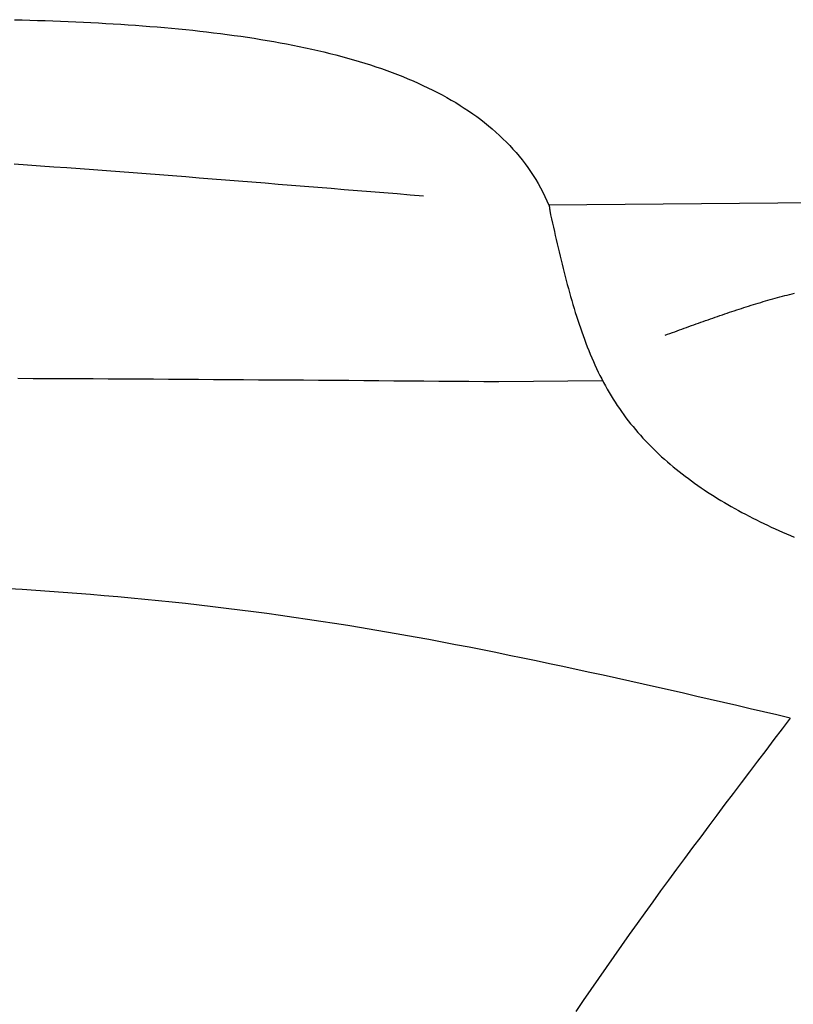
# Model space of a CAD drawing. Extents: x 715 to 7297, y -133 to 6110.
# Tile 30 of 93: x 2255 to 2524, y 5024 to 5365. Entities that reach past the tile are written whole.
import ezdxf

# ---------------------------------------------------------------- set-up
doc = ezdxf.new("R2010")
doc.units = 0
doc.layers.add('CAR', color=10, linetype='CONTINUOUS')

msp = doc.modelspace()

# ---------------------------------------------------------------- linework, layer by layer
at = {"layer": 'CAR'}
for p, q in [((2647.0608, 5302.9565), (2438.8344, 5300.9863)), ((2421.4277, 5239.7777), (2457.4267, 5240.1624))]:
    msp.add_line(p, q, dxfattribs=at)
for points in [[(2253.38, 5365.38, 0), (2256.07, 5365.31, 0), (2258.76, 5365.23, 0), (2261.43, 5365.15, 0), (2264.1, 5365.06, 0), (2266.76, 5364.97, 0), (2269.41, 5364.87, 0), (2272.05, 5364.76, 0), (2274.68, 5364.65, 0), (2277.3, 5364.52, 0), (2279.91, 5364.39, 0), (2282.51, 5364.26, 0), (2285.1, 5364.11, 0), (2287.68, 5363.96, 0), (2290.25, 5363.8, 0), (2292.81, 5363.63, 0), (2295.35, 5363.45, 0), (2297.88, 5363.26, 0), (2300.4, 5363.07, 0), (2302.91, 5362.86, 0), (2305.41, 5362.65, 0), (2307.89, 5362.42, 0), (2310.36, 5362.19, 0), (2312.81, 5361.94, 0), (2315.25, 5361.69, 0), (2317.68, 5361.43, 0), (2320.09, 5361.15, 0), (2322.49, 5360.86, 0), (2324.87, 5360.57, 0), (2327.24, 5360.26, 0), (2329.6, 5359.94, 0), (2331.93, 5359.61, 0), (2334.25, 5359.27, 0), (2336.56, 5358.91, 0), (2338.85, 5358.55, 0), (2341.12, 5358.17, 0), (2343.37, 5357.78, 0), (2345.61, 5357.37, 0), (2347.83, 5356.96, 0), (2350.03, 5356.53, 0), (2352.22, 5356.08, 0), (2354.38, 5355.63, 0), (2356.53, 5355.16, 0), (2358.66, 5354.67, 0), (2360.77, 5354.18, 0), (2362.85, 5353.66, 0), (2364.92, 5353.14, 0), (2366.97, 5352.59, 0), (2369, 5352.04, 0), (2371.01, 5351.47, 0), (2373, 5350.88, 0), (2374.97, 5350.28, 0), (2376.92, 5349.66, 0), (2378.84, 5349.03, 0), (2380.74, 5348.38, 0), (2382.62, 5347.71, 0), (2384.48, 5347.03, 0), (2386.32, 5346.33, 0), (2388.13, 5345.62, 0), (2389.92, 5344.88, 0), (2391.69, 5344.13, 0), (2393.43, 5343.37, 0), (2395.15, 5342.58, 0), (2396.84, 5341.78, 0), (2398.51, 5340.96, 0), (2400.16, 5340.12, 0), (2401.78, 5339.26, 0), (2403.37, 5338.39, 0), (2404.94, 5337.49, 0), (2406.49, 5336.58, 0), (2408, 5335.65, 0), (2409.49, 5334.7, 0), (2410.96, 5333.73, 0), (2412.4, 5332.74, 0), (2413.81, 5331.73, 0), (2415.19, 5330.69, 0), (2416.55, 5329.64, 0), (2417.87, 5328.57, 0), (2419.17, 5327.48, 0), (2420.44, 5326.37, 0), (2421.69, 5325.23, 0), (2422.9, 5324.08, 0), (2424.08, 5322.9, 0), (2425.24, 5321.7, 0), (2426.36, 5320.48, 0), (2427.46, 5319.24, 0), (2428.52, 5317.97, 0), (2429.56, 5316.69, 0), (2430.56, 5315.38, 0), (2431.53, 5314.04, 0), (2432.47, 5312.69, 0), (2433.38, 5311.31, 0), (2434.26, 5309.9, 0), (2435.1, 5308.48, 0), (2435.92, 5307.03, 0), (2436.69, 5305.55, 0), (2437.44, 5304.06, 0), (2438.15, 5302.53, 0), (2438.83, 5300.99, 0)], [(2253.3, 5315.36, 0), (2257.88, 5315.03, 0), (2262.46, 5314.7, 0), (2267.04, 5314.36, 0), (2271.62, 5314.03, 0), (2276.2, 5313.69, 0), (2280.79, 5313.35, 0), (2285.37, 5313, 0), (2289.95, 5312.65, 0), (2294.53, 5312.3, 0), (2299.11, 5311.95, 0), (2303.69, 5311.6, 0), (2308.27, 5311.24, 0), (2312.86, 5310.89, 0), (2317.44, 5310.53, 0), (2322.02, 5310.17, 0), (2326.6, 5309.8, 0), (2331.18, 5309.44, 0), (2335.76, 5309.07, 0), (2340.34, 5308.71, 0), (2344.93, 5308.34, 0), (2349.51, 5307.97, 0), (2354.09, 5307.6, 0), (2358.67, 5307.23, 0), (2363.25, 5306.85, 0), (2367.83, 5306.48, 0), (2372.41, 5306.11, 0), (2377, 5305.73, 0), (2381.58, 5305.36, 0), (2386.16, 5304.99, 0), (2390.74, 5304.61, 0), (2395.32, 5304.24, 0)], [(2438.83, 5300.99, 0), (2438.84, 5300.97, 0), (2438.84, 5300.96, 0), (2438.84, 5300.95, 0), (2438.85, 5300.94, 0), (2438.85, 5300.93, 0), (2438.85, 5300.92, 0), (2438.86, 5300.91, 0), (2438.86, 5300.89, 0), (2438.86, 5300.88, 0), (2438.87, 5300.87, 0), (2438.87, 5300.86, 0), (2438.87, 5300.85, 0), (2438.88, 5300.84, 0), (2438.88, 5300.83, 0), (2438.88, 5300.81, 0), (2438.89, 5300.8, 0), (2438.89, 5300.79, 0), (2438.89, 5300.78, 0), (2438.9, 5300.77, 0), (2438.9, 5300.76, 0), (2438.9, 5300.75, 0), (2438.91, 5300.73, 0), (2438.91, 5300.72, 0), (2438.91, 5300.71, 0), (2438.92, 5300.7, 0), (2438.92, 5300.69, 0), (2438.92, 5300.68, 0), (2438.93, 5300.66, 0), (2438.93, 5300.65, 0), (2438.93, 5300.64, 0), (2438.94, 5300.63, 0), (2438.94, 5300.62, 0), (2438.94, 5300.61, 0), (2438.95, 5300.6, 0), (2438.95, 5300.58, 0), (2438.95, 5300.57, 0), (2438.95, 5300.56, 0), (2438.96, 5300.55, 0), (2438.96, 5300.54, 0), (2438.96, 5300.53, 0), (2438.97, 5300.51, 0), (2438.97, 5300.5, 0), (2438.97, 5300.49, 0), (2438.97, 5300.48, 0), (2438.98, 5300.47, 0), (2438.98, 5300.46, 0), (2438.98, 5300.45, 0), (2438.99, 5300.43, 0), (2438.99, 5300.42, 0), (2438.99, 5300.41, 0), (2438.99, 5300.4, 0), (2439, 5300.39, 0), (2439, 5300.38, 0), (2439, 5300.36, 0), (2439, 5300.35, 0), (2439.01, 5300.34, 0), (2439.01, 5300.33, 0), (2439.01, 5300.32, 0), (2439.01, 5300.31, 0), (2439.02, 5300.29, 0), (2439.02, 5300.28, 0), (2439.02, 5300.27, 0), (2439.02, 5300.26, 0), (2439.02, 5300.25, 0), (2439.03, 5300.24, 0), (2439.03, 5300.22, 0), (2439.03, 5300.21, 0), (2439.03, 5300.2, 0), (2439.03, 5300.19, 0), (2439.04, 5300.18, 0), (2439.04, 5300.17, 0), (2439.04, 5300.15, 0), (2439.04, 5300.14, 0), (2439.04, 5300.13, 0), (2439.05, 5300.12, 0), (2439.05, 5300.11, 0), (2439.05, 5300.09, 0), (2439.05, 5300.08, 0), (2439.05, 5300.07, 0), (2439.05, 5300.06, 0), (2439.06, 5300.05, 0), (2439.06, 5300.04, 0), (2439.06, 5300.02, 0), (2439.06, 5300.01, 0), (2439.06, 5300, 0), (2439.06, 5299.99, 0), (2439.06, 5299.98, 0), (2439.07, 5299.97, 0), (2439.07, 5299.95, 0), (2439.07, 5299.94, 0), (2439.07, 5299.93, 0), (2439.07, 5299.92, 0), (2439.07, 5299.91, 0), (2439.07, 5299.89, 0), (2439.07, 5299.88, 0), (2439.08, 5299.87, 0), (2439.08, 5299.86, 0), (2439.08, 5299.85, 0), (2439.08, 5299.83, 0), (2439.08, 5299.82, 0), (2439.08, 5299.81, 0), (2439.08, 5299.8, 0), (2439.08, 5299.79, 0), (2439.08, 5299.78, 0), (2439.09, 5299.76, 0), (2439.09, 5299.75, 0), (2439.09, 5299.74, 0), (2439.09, 5299.73, 0), (2439.09, 5299.72, 0), (2439.09, 5299.7, 0), (2439.09, 5299.69, 0), (2439.09, 5299.68, 0), (2439.09, 5299.67, 0), (2439.09, 5299.66, 0), (2439.09, 5299.64, 0), (2439.1, 5299.63, 0), (2439.1, 5299.62, 0), (2439.1, 5299.61, 0), (2439.1, 5299.6, 0), (2439.1, 5299.58, 0), (2439.1, 5299.57, 0), (2439.1, 5299.56, 0), (2439.1, 5299.55, 0), (2439.1, 5299.54, 0), (2439.1, 5299.53, 0), (2439.1, 5299.51, 0), (2439.1, 5299.5, 0), (2439.1, 5299.49, 0), (2439.1, 5299.48, 0), (2439.11, 5299.47, 0), (2439.11, 5299.45, 0), (2439.11, 5299.44, 0), (2439.11, 5299.43, 0), (2439.11, 5299.42, 0), (2439.11, 5299.41, 0), (2439.11, 5299.39, 0), (2439.11, 5299.38, 0), (2439.11, 5299.37, 0), (2439.11, 5299.36, 0), (2439.11, 5299.35, 0), (2439.11, 5299.33, 0), (2439.11, 5299.32, 0), (2439.11, 5299.31, 0), (2439.11, 5299.3, 0), (2439.11, 5299.29, 0), (2439.11, 5299.27, 0), (2439.11, 5299.26, 0), (2439.11, 5299.25, 0), (2439.12, 5299.24, 0), (2439.12, 5299.23, 0), (2439.12, 5299.21, 0), (2439.12, 5299.2, 0), (2439.12, 5299.19, 0), (2439.12, 5299.18, 0), (2439.12, 5299.17, 0), (2439.12, 5299.15, 0), (2439.12, 5299.14, 0), (2439.12, 5299.13, 0), (2439.12, 5299.12, 0)], [(2439.12, 5299.12, 0), (2439.44, 5297.68, 0), (2439.76, 5296.23, 0), (2440.09, 5294.79, 0), (2440.41, 5293.35, 0), (2440.74, 5291.91, 0), (2441.07, 5290.48, 0), (2441.39, 5289.04, 0), (2441.73, 5287.61, 0), (2442.06, 5286.17, 0), (2442.4, 5284.74, 0), (2442.74, 5283.32, 0), (2443.08, 5281.89, 0), (2443.43, 5280.47, 0), (2443.78, 5279.05, 0), (2444.13, 5277.64, 0), (2444.49, 5276.23, 0), (2444.86, 5274.82, 0), (2445.23, 5273.42, 0), (2445.61, 5272.03, 0), (2445.99, 5270.64, 0), (2446.38, 5269.25, 0), (2446.77, 5267.87, 0), (2447.18, 5266.5, 0), (2447.59, 5265.13, 0), (2448, 5263.77, 0), (2448.43, 5262.41, 0), (2448.86, 5261.06, 0), (2449.3, 5259.72, 0), (2449.75, 5258.39, 0), (2450.21, 5257.06, 0), (2450.68, 5255.75, 0), (2451.16, 5254.44, 0), (2451.65, 5253.14, 0), (2452.15, 5251.84, 0), (2452.66, 5250.56, 0), (2453.18, 5249.29, 0), (2453.72, 5248.02, 0), (2454.26, 5246.77, 0), (2454.82, 5245.53, 0), (2455.39, 5244.29, 0), (2455.97, 5243.07, 0), (2456.56, 5241.86, 0), (2457.17, 5240.66, 0), (2457.79, 5239.47, 0), (2458.43, 5238.29, 0), (2459.08, 5237.13, 0), (2459.74, 5235.97, 0), (2460.42, 5234.83, 0), (2461.11, 5233.7, 0), (2461.82, 5232.59, 0), (2462.55, 5231.49, 0), (2463.28, 5230.4, 0), (2464.04, 5229.32, 0), (2464.8, 5228.25, 0), (2465.59, 5227.2, 0), (2466.38, 5226.16, 0), (2467.19, 5225.13, 0), (2468.02, 5224.11, 0), (2468.86, 5223.11, 0), (2469.71, 5222.11, 0), (2470.57, 5221.13, 0), (2471.45, 5220.16, 0), (2472.34, 5219.2, 0), (2473.25, 5218.25, 0), (2474.16, 5217.31, 0), (2475.1, 5216.38, 0), (2476.04, 5215.47, 0), (2476.99, 5214.56, 0), (2477.96, 5213.67, 0), (2478.94, 5212.78, 0), (2479.94, 5211.91, 0), (2480.94, 5211.04, 0), (2481.96, 5210.19, 0), (2482.99, 5209.34, 0), (2484.03, 5208.51, 0), (2485.08, 5207.68, 0), (2486.14, 5206.87, 0), (2487.22, 5206.06, 0), (2488.3, 5205.26, 0), (2489.4, 5204.48, 0), (2490.5, 5203.7, 0), (2491.62, 5202.93, 0), (2492.75, 5202.17, 0), (2493.89, 5201.42, 0), (2495.04, 5200.67, 0), (2496.19, 5199.94, 0), (2497.36, 5199.21, 0), (2498.54, 5198.49, 0), (2499.73, 5197.79, 0), (2500.93, 5197.08, 0), (2502.13, 5196.39, 0), (2503.35, 5195.7, 0), (2504.58, 5195.03, 0), (2505.81, 5194.36, 0), (2507.06, 5193.69, 0), (2508.31, 5193.04, 0), (2509.57, 5192.39, 0), (2510.84, 5191.75, 0), (2512.12, 5191.12, 0), (2513.4, 5190.49, 0), (2514.7, 5189.87, 0), (2516, 5189.26, 0), (2517.31, 5188.65, 0), (2518.62, 5188.05, 0), (2519.95, 5187.45, 0), (2521.28, 5186.87, 0), (2522.62, 5186.29, 0), (2523.97, 5185.71, 0)], [(2479.19, 5255.87, 0), (2480.02, 5256.17, 0), (2480.84, 5256.48, 0), (2481.67, 5256.78, 0), (2482.49, 5257.08, 0), (2483.32, 5257.38, 0), (2484.14, 5257.68, 0), (2484.97, 5257.98, 0), (2485.8, 5258.28, 0), (2486.62, 5258.58, 0), (2487.45, 5258.88, 0), (2488.27, 5259.18, 0), (2489.1, 5259.48, 0), (2489.93, 5259.77, 0), (2490.75, 5260.07, 0), (2491.58, 5260.36, 0), (2492.4, 5260.66, 0), (2493.23, 5260.95, 0), (2494.06, 5261.24, 0), (2494.89, 5261.53, 0), (2495.71, 5261.82, 0), (2496.54, 5262.11, 0), (2497.37, 5262.4, 0), (2498.2, 5262.68, 0), (2499.02, 5262.97, 0), (2499.85, 5263.25, 0), (2500.68, 5263.53, 0), (2501.51, 5263.81, 0), (2502.34, 5264.09, 0), (2503.17, 5264.36, 0), (2504, 5264.63, 0), (2504.83, 5264.91, 0), (2505.66, 5265.17, 0), (2506.49, 5265.44, 0), (2507.32, 5265.71, 0), (2508.15, 5265.97, 0), (2508.99, 5266.23, 0), (2509.82, 5266.49, 0), (2510.65, 5266.74, 0), (2511.48, 5267, 0), (2512.32, 5267.25, 0), (2513.15, 5267.5, 0), (2513.99, 5267.74, 0), (2514.82, 5267.98, 0), (2515.65, 5268.22, 0), (2516.49, 5268.46, 0), (2517.33, 5268.69, 0), (2518.16, 5268.92, 0), (2519, 5269.15, 0), (2519.84, 5269.38, 0), (2520.68, 5269.6, 0), (2521.51, 5269.81, 0), (2522.35, 5270.03, 0), (2523.19, 5270.24, 0), (2524.03, 5270.45, 0)], [(2254.62, 5240.91, 0), (2259.85, 5240.88, 0), (2265.07, 5240.86, 0), (2270.3, 5240.83, 0), (2275.52, 5240.81, 0), (2280.74, 5240.78, 0), (2285.96, 5240.75, 0), (2291.18, 5240.72, 0), (2296.4, 5240.69, 0), (2301.62, 5240.66, 0), (2306.83, 5240.63, 0), (2312.05, 5240.6, 0), (2317.26, 5240.56, 0), (2322.48, 5240.53, 0), (2327.69, 5240.49, 0), (2332.9, 5240.46, 0), (2338.11, 5240.42, 0), (2343.32, 5240.38, 0), (2348.53, 5240.35, 0), (2353.74, 5240.31, 0), (2358.95, 5240.27, 0), (2364.16, 5240.23, 0), (2369.37, 5240.19, 0), (2374.57, 5240.15, 0), (2379.78, 5240.11, 0), (2384.99, 5240.07, 0), (2390.19, 5240.03, 0), (2395.4, 5239.99, 0), (2400.61, 5239.94, 0), (2405.81, 5239.9, 0), (2411.02, 5239.86, 0), (2416.22, 5239.82, 0), (2421.43, 5239.78, 0)], [(2522.6, 5122.94, 0), (2517.96, 5124.02, 0), (2513.33, 5125.1, 0), (2508.69, 5126.18, 0), (2504.05, 5127.26, 0), (2499.41, 5128.33, 0), (2494.78, 5129.41, 0), (2490.14, 5130.47, 0), (2485.5, 5131.54, 0), (2480.86, 5132.6, 0), (2476.22, 5133.65, 0), (2471.57, 5134.7, 0), (2466.93, 5135.74, 0), (2462.29, 5136.77, 0), (2457.65, 5137.8, 0), (2453, 5138.82, 0), (2448.35, 5139.83, 0), (2443.71, 5140.83, 0), (2439.06, 5141.82, 0), (2434.41, 5142.8, 0), (2429.76, 5143.76, 0), (2425.1, 5144.72, 0), (2420.45, 5145.66, 0), (2415.79, 5146.59, 0), (2411.13, 5147.51, 0), (2406.47, 5148.41, 0), (2401.81, 5149.3, 0), (2397.15, 5150.17, 0), (2392.48, 5151.02, 0), (2387.81, 5151.86, 0), (2383.14, 5152.68, 0), (2378.47, 5153.48, 0), (2373.79, 5154.27, 0), (2369.11, 5155.04, 0), (2364.43, 5155.78, 0), (2359.75, 5156.51, 0), (2355.07, 5157.21, 0), (2350.38, 5157.9, 0), (2345.69, 5158.56, 0), (2340.99, 5159.21, 0), (2336.3, 5159.83, 0), (2331.6, 5160.44, 0), (2326.9, 5161.02, 0), (2322.2, 5161.59, 0), (2317.49, 5162.14, 0), (2312.78, 5162.67, 0), (2308.07, 5163.18, 0), (2303.36, 5163.67, 0), (2298.65, 5164.14, 0), (2293.93, 5164.59, 0), (2289.21, 5165.02, 0), (2284.49, 5165.44, 0), (2279.77, 5165.84, 0), (2275.05, 5166.22, 0), (2270.32, 5166.58, 0), (2265.59, 5166.92, 0), (2260.86, 5167.25, 0), (2256.13, 5167.56, 0), (2251.4, 5167.85, 0)], [(2522.6, 5122.94, 0), (2519.76, 5119.21, 0), (2516.92, 5115.47, 0), (2514.08, 5111.73, 0), (2511.24, 5107.99, 0), (2508.41, 5104.25, 0), (2505.57, 5100.5, 0), (2502.75, 5096.76, 0), (2499.92, 5093.01, 0), (2497.11, 5089.26, 0), (2494.3, 5085.51, 0), (2491.5, 5081.76, 0), (2488.7, 5078, 0), (2485.91, 5074.24, 0), (2483.14, 5070.48, 0), (2480.37, 5066.71, 0), (2477.61, 5062.94, 0), (2474.87, 5059.16, 0), (2472.13, 5055.38, 0), (2469.41, 5051.59, 0), (2466.7, 5047.8, 0), (2464.01, 5044, 0), (2461.33, 5040.2, 0), (2458.67, 5036.39, 0), (2456.02, 5032.58, 0), (2453.39, 5028.75, 0), (2450.78, 5024.92, 0), (2448.19, 5021.09, 0)]]:
    msp.add_polyline3d(points, dxfattribs=at)

doc.saveas('drawing.dxf')
